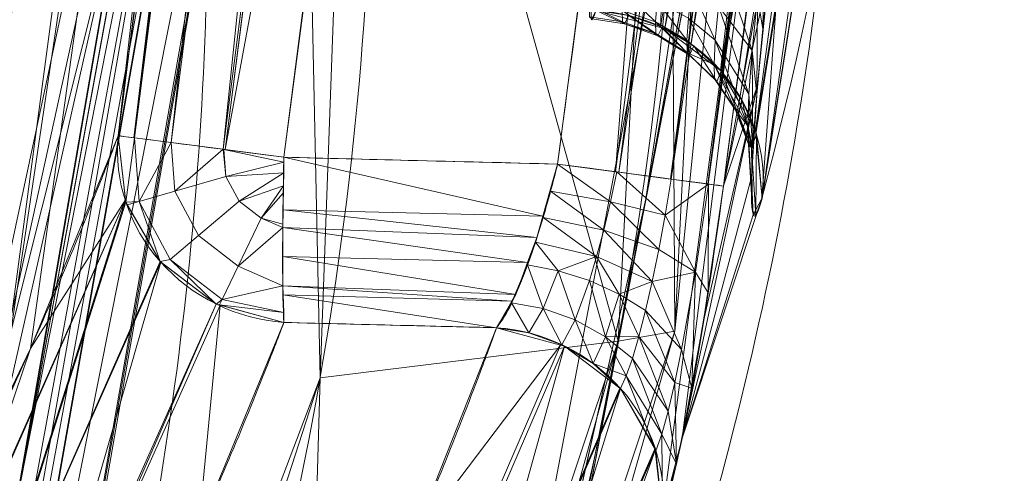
# Model space of a CAD drawing. Header units: millimetres. Extents: x -71 to 71, y -145 to 145.
# Tile 53 of 256: x 40.171 to 41.869, y -114.031 to -113.248. Entities that reach past the tile are written whole.
import ezdxf

# ---------------------------------------------------------------- set-up
doc = ezdxf.new("R2010")
doc.units = ezdxf.units.MM
doc.layers.add('1', color=7, linetype='CONTINUOUS')

msp = doc.modelspace()

# ---------------------------------------------------------------- linework, layer by layer
at = {"layer": '1', "color": 163, "linetype": 'Continuous', "lineweight": 13, "extrusion": (0.084558, 0.31816, 0.944258)}
msp.add_arc((-68.931, 93.1969, -33.8245), 0.3, 187.5269, 282.0807, dxfattribs=at)
at = {"layer": '1', "color": 163, "linetype": 'Continuous', "lineweight": 13, "extrusion": (0.120648, 0.316765, 0.9408)}
msp.add_arc((-78.3695, 85.1216, -33.952), 0.3, 14.2364, 107.6993, dxfattribs=at)
at = {"layer": '1', "color": 163, "linetype": 'Continuous', "lineweight": 13, "extrusion": (0.129235, 0.991614, -3.62106e-05)}
msp.add_arc((-54.9628, -3.0929, -107.2834), 0.3, 4.7817, 87.9828, dxfattribs=at)
at = {"layer": '1', "color": 163, "linetype": 'Continuous', "lineweight": 13, "extrusion": (0.999077, -0.024915, 0.035003)}
msp.add_arc((-112.4386, -4.6081, 43.3189), 0.3, 89.7872, 161.1485, dxfattribs=at)
at = {"layer": '1', "color": 163, "linetype": 'Continuous', "lineweight": 13, "extrusion": (-0.131126, -0.991366, -3.04056e-05)}
msp.add_arc((55.6156, -2.4696, 107.1284), 0.3, 272.0172, 356.0195, dxfattribs=at)
at = {"layer": '1', "color": 163, "linetype": 'Continuous', "lineweight": 13, "extrusion": (0.114803, 0.317177, 0.941392)}
msp.add_arc((-77.3572, 86.865, -34.1868), 0.3, 193.1309, 286.8027, dxfattribs=at)
at = {"layer": '1', "color": 163, "linetype": 'Continuous', "lineweight": 13}
for points in [[(40.8137, -109.742, -3.0603), (40.6503, -111.0481, -3.0618), (40.4923, -112.2846, -3.063), (40.3406, -113.4484, -3.064)], [(41.3847, -113.5353, -2.4936), (41.5408, -112.3573, -2.4948), (41.7029, -111.1122, -2.4962), (41.8693, -109.8021, -2.4977)], [(41.5752, -111.8792, 5.0907), (41.5973, -112.1591, 4.2498), (41.6067, -112.7198, 2.5674), (41.5089, -113.5613, 0.046), (41.2924, -114.4011, -2.4689), (41.0636, -114.9586, -4.1368), (40.9268, -115.2364, -4.9675)], [(41.4512, -113.5569, -1.2711), (41.5637, -113.1356, -0.0093), (41.6341, -112.6986, 1.3002), (41.6579, -112.2471, 2.6544)], [(39.8766, -115.7446, -4.7034), (40, -115.4854, -3.9396), (40.2121, -114.955, -2.3781), (40.4199, -114.1251, 0.0626), (40.511, -113.2635, 2.5987), (40.4919, -112.6679, 4.3478), (40.4617, -112.3652, 5.2372)], [(41.1649, -113.2325, -1.3547), (41.1629, -113.2377, -1.3703), (41.1595, -113.2465, -1.4047), (41.1566, -113.2501, -1.4652), (41.1561, -113.2397, -1.5329), (41.1584, -113.2111, -1.6026), (41.1638, -113.1628, -1.6664), (41.1725, -113.0977, -1.7162), (41.1843, -113.0232, -1.7462), (41.194, -112.973, -1.7523), (41.1992, -112.949, -1.7523)], [(41.4513, -113.5569, -1.2711), (41.417, -113.6857, -1.6569), (41.4321, -113.3891, -2.0704), (41.4856, -112.987, -2.0708)], [(41.3847, -113.5353, -2.4936), (41.3511, -113.7899, -2.4934), (41.309, -114.0215, -2.6622), (41.2794, -114.1027, -2.9054)]]:
    msp.add_open_spline(points, degree=3, dxfattribs=at)
for points, knots in [([(41.5831, -109.7656, -2.7725), (41.575, -109.8294, -2.7725), (41.5669, -109.8931, -2.7725), (41.5057, -110.3712, -2.7725), (41.4525, -110.7855, -2.7725), (41.3453, -111.614, -2.7726), (41.2915, -112.0282, -2.7726), (41.1913, -112.7941, -2.7726), (41.145, -113.1457, -2.7726), (41.0985, -113.4974, -2.7726)], [0, 0, 0, 0, 0.05123, 0.05123, 0.384225, 0.384225, 0.717218, 0.717218, 1, 1, 1, 1]), ([(40.6265, -113.4856, -2.7892), (40.6872, -113.0204, -2.7892), (40.7473, -112.5551, -2.7892), (40.86, -111.6755, -2.7893), (40.9127, -111.2611, -2.7893), (41.0102, -110.4904, -2.7893), (41.055, -110.1341, -2.7893), (41.0996, -109.7778, -2.7893)], [0, 0, 0, 0, 0.376538, 0.376538, 0.711765, 0.711765, 1, 1, 1, 1]), ([(40.642, -115.4828, -4.8374), (40.642, -115.4828, -4.8374), (40.642, -115.4828, -4.8374), (40.8353, -115.0883, -3.6669), (40.9838, -114.6915, -2.4891), (41.1888, -113.932, -0.2351), (41.2526, -113.5691, 0.8418), (41.3175, -112.842, 2.9997), (41.3184, -112.4775, 4.0815), (41.2909, -112.1134, 5.1623), (41.2909, -112.1134, 5.1623), (41.2909, -112.1134, 5.1623)], [0, 0, 0, 0, 0.000006, 0.000006, 0.354383, 0.354383, 0.676696, 0.676696, 0.999994, 0.999994, 1, 1, 1, 1]), ([(40.7457, -112.1314, 5.1684), (40.7457, -112.1314, 5.1684), (40.7457, -112.1314, 5.1684), (40.7832, -112.4951, 4.0879), (40.791, -112.8593, 3.0061), (40.7423, -113.5858, 0.8482), (40.6856, -113.9484, -0.2288), (40.4935, -114.7076, -2.4833), (40.3505, -115.1043, -3.6614), (40.1616, -115.4987, -4.8321), (40.1616, -115.4987, -4.8321), (40.1616, -115.4987, -4.8322)], [0, 0, 0, 0, 0.000006, 0.000006, 0.323351, 0.323351, 0.645643, 0.645643, 0.999994, 0.999994, 1, 1, 1, 1]), ([(40.3406, -113.4484, -3.064), (40.3299, -113.4766, -3.147), (40.319, -113.5048, -3.2301), (40.2651, -113.6415, -3.6327), (40.2192, -113.7499, -3.952), (40.1211, -113.9663, -4.5897), (40.0688, -114.0744, -4.908), (40.0132, -114.1822, -5.2259)], [0, 0, 0, 0, 0.114932, 0.114932, 0.557499, 0.557499, 1, 1, 1, 1]), ([(41.0985, -113.4974, -2.7726), (41.0126, -113.4952, -2.7756), (40.9267, -113.4931, -2.7787), (40.7694, -113.4892, -2.7842), (40.698, -113.4874, -2.7867), (40.6265, -113.4856, -2.7892)], [0, 0, 0, 0, 0.546035, 0.546035, 1, 1, 1, 1]), ([(41.0985, -113.4974, -2.7726), (41.0947, -113.5131, -2.7727), (41.0867, -113.5444, -2.7754), (41.0737, -113.59, -2.7866), (41.0603, -113.6331, -2.8049), (41.0465, -113.6727, -2.8295), (41.0327, -113.7081, -2.86), (41.0193, -113.7384, -2.8956), (41.0083, -113.7588, -2.9289), (40.9995, -113.7719, -2.9572), (40.9953, -113.7774, -2.9718), (40.9933, -113.7799, -2.9793)], [0, 0, 0, 0, 0.125, 0.25, 0.375, 0.5, 0.625, 0.75, 0.875, 0.9375, 1, 1, 1, 1]), ([(40.2978, -114.5032, -5.1675), (40.2978, -114.5031, -5.1675), (40.2978, -114.5031, -5.1675), (40.3537, -114.3955, -4.8476), (40.4062, -114.2876, -4.5273), (40.5048, -114.0716, -3.8857), (40.5508, -113.9634, -3.5644), (40.6049, -113.827, -3.1592), (40.6158, -113.7989, -3.0757), (40.6265, -113.7707, -2.9921)], [0, 0, 0, 0, 0.000026, 0.000026, 0.442542, 0.442542, 0.885085, 0.885085, 1, 1, 1, 1]), ([(40.6265, -113.7707, -2.9921), (40.698, -113.7725, -2.9896), (40.7694, -113.7743, -2.9871), (40.8916, -113.7773, -2.9828), (40.9425, -113.7786, -2.981), (40.9933, -113.7799, -2.9793)], [0, 0, 0, 0, 0.584154, 0.584154, 1, 1, 1, 1]), ([(40.9933, -113.7799, -2.9793), (40.9829, -113.8087, -3.065), (40.9722, -113.8376, -3.1506), (40.9204, -113.9749, -3.5582), (40.8762, -114.0833, -3.8798), (40.7815, -114.2997, -4.5222), (40.7309, -114.4078, -4.8429), (40.6769, -114.5157, -5.1632), (40.6769, -114.5157, -5.1632), (40.6769, -114.5157, -5.1632)], [0, 0, 0, 0, 0.117381, 0.117381, 0.558689, 0.558689, 0.999974, 0.999974, 1, 1, 1, 1])]:
    msp.add_open_spline(points, degree=3, knots=knots, dxfattribs=at)
for points in [[(40.0132, -114.1822, -5.2259), (39.3392, -108.7523, -11.1659), (40.6435, -109.0303, -5.1686)], [(40.6435, -109.0303, -5.1686), (40.74, -109.3768, -4.1421), (40.0132, -114.1822, -5.2259)], [(40.1326, -113.9336, -4.4932), (40.0132, -114.1822, -5.2259), (40.74, -109.3768, -4.1421)], [(40.74, -109.3768, -4.1421), (40.7808, -109.5791, -3.543), (40.1326, -113.9336, -4.4932)], [(40.1891, -113.8159, -4.1466), (40.1326, -113.9336, -4.4932), (40.7808, -109.5791, -3.543)], [(40.3406, -113.4484, -3.064), (40.1891, -113.8159, -4.1466), (40.7808, -109.5791, -3.543)], [(40.7808, -109.5791, -3.543), (40.8137, -109.742, -3.0603), (40.3406, -113.4484, -3.064)], [(40.3677, -113.4519, -2.963), (40.3406, -113.4484, -3.064), (40.8137, -109.742, -3.0603)], [(40.8137, -109.742, -3.0603), (40.8418, -109.7456, -2.9604), (40.3677, -113.4519, -2.963)], [(40.3687, -113.452, -2.9594), (40.3677, -113.4519, -2.963), (40.8418, -109.7456, -2.9604)], [(40.8418, -109.7456, -2.9604), (40.8428, -109.7457, -2.957), (40.3687, -113.452, -2.9594)], [(40.4318, -113.4602, -2.8718), (40.3687, -113.452, -2.9594), (40.8428, -109.7457, -2.957)], [(40.8428, -109.7457, -2.957), (40.9061, -109.7536, -2.8706), (40.4318, -113.4602, -2.8718)], [(40.5217, -113.4719, -2.8125), (40.4318, -113.4602, -2.8718), (40.9061, -109.7536, -2.8706)], [(40.5217, -113.4719, -2.8125), (40.9061, -109.7536, -2.8706), (40.9955, -109.7648, -2.8123)], [(40.9955, -109.7648, -2.8123), (40.5252, -113.4724, -2.8117), (40.5217, -113.4719, -2.8125)], [(40.9955, -109.7648, -2.8123), (40.9989, -109.7652, -2.8115), (40.5252, -113.4724, -2.8117)], [(40.8654, -111.632, -2.7893), (40.5252, -113.4724, -2.8117), (40.9989, -109.7652, -2.8115)], [(41.2043, -113.5114, -2.7489), (41.1987, -113.5106, -2.7502), (41.6826, -109.7783, -2.7504), (41.6881, -109.779, -2.7492)], [(41.6826, -109.7783, -2.7504), (41.1987, -113.5106, -2.7502), (41.3429, -111.6318, -2.7726)], [(41.2043, -113.5114, -2.7489), (41.6881, -109.779, -2.7492), (41.7768, -109.7903, -2.6906)], [(41.7768, -109.7903, -2.6906), (41.2936, -113.5232, -2.6893), (41.2043, -113.5114, -2.7489)], [(41.2947, -113.5233, -2.6886), (41.2936, -113.5232, -2.6893), (41.7768, -109.7903, -2.6906), (41.778, -109.7905, -2.6899)], [(41.2947, -113.5233, -2.6886), (41.778, -109.7905, -2.6899), (41.8411, -109.7985, -2.6022)], [(41.8411, -109.7985, -2.6022), (41.3576, -113.5317, -2.5995), (41.2947, -113.5233, -2.6886)], [(41.3576, -113.5317, -2.5995), (41.8411, -109.7985, -2.6022), (41.8419, -109.7986, -2.5993)], [(41.8419, -109.7986, -2.5993), (41.3584, -113.5318, -2.5965), (41.3576, -113.5317, -2.5995)], [(41.3584, -113.5318, -2.5965), (41.8419, -109.7986, -2.5993), (41.8692, -109.8021, -2.4976)], [(41.8692, -109.8021, -2.4976), (41.3847, -113.5353, -2.4936), (41.3584, -113.5318, -2.5965)], [(41.4856, -112.987, -2.0708), (41.3847, -113.5352, -2.4936), (41.8693, -109.8021, -2.4977)], [(39.7376, -109.9349, 12.0645), (38.0886, -118.086, 9.8978), (40.4905, -111.9295, 5.7192)], [(40.8654, -111.632, -2.7893), (40.6265, -113.4856, -2.7892), (40.5252, -113.4724, -2.8117)], [(41.3429, -111.6318, -2.7726), (41.0985, -113.4974, -2.7726), (40.6265, -113.4856, -2.7892), (40.8654, -111.632, -2.7893)], [(41.1987, -113.5106, -2.7502), (41.0985, -113.4974, -2.7726), (41.3429, -111.6318, -2.7726)], [(41.2793, -114.1027, -2.9054), (41.5752, -111.8792, 5.0907), (40.9268, -115.2364, -4.9675)], [(41.2511, -113.5574, 0.0629), (41.5752, -111.8793, 5.0907), (41.5411, -111.9671, 5.1194)], [(41.2793, -114.1027, -2.9054), (41.3135, -113.9706, -2.6846), (41.5752, -111.8792, 5.0907)], [(41.5752, -111.8792, 5.0907), (41.3135, -113.9706, -2.6846), (41.4512, -113.5569, -1.2711)], [(41.4512, -113.5569, -1.2711), (41.6579, -112.2471, 2.6544), (41.5752, -111.8792, 5.0907)], [(38.0886, -118.086, 9.8978), (40.4632, -112.2021, 5.5165), (40.4905, -111.9295, 5.7192)], [(41.2838, -113.2636, -1.3549), (41.2764, -113.2616, -1.3549), (41.4864, -111.9452, 2.5557)], [(41.3033, -112.5755, 0.5952), (41.4864, -111.9452, 2.5557), (41.2764, -113.2616, -1.3549)], [(41.4864, -111.9452, 2.5557), (41.4943, -111.9471, 2.5562), (41.2838, -113.2636, -1.3549)], [(41.4943, -111.9471, 2.5562), (41.5391, -111.9809, 2.5668), (41.2838, -113.2636, -1.3549)], [(41.2511, -113.5574, 0.0629), (41.5411, -111.9671, 5.1194), (41.5403, -111.9692, 5.1201)], [(41.2511, -113.5574, 0.0629), (41.5403, -111.9692, 5.1201), (41.476, -112.0433, 5.1434)], [(41.5391, -111.9809, 2.5668), (41.328, -113.297, -1.3476), (41.2838, -113.2636, -1.3549)], [(41.3797, -113.3361, -1.3391), (41.328, -113.297, -1.3476), (41.5391, -111.9809, 2.5668)], [(41.5391, -111.9809, 2.5668), (41.5918, -112.0207, 2.5793), (41.3797, -113.3361, -1.3391)], [(41.381, -113.337, -1.3389), (41.3797, -113.3361, -1.3391), (41.5918, -112.0207, 2.5793)], [(41.5918, -112.0207, 2.5793), (41.593, -112.0217, 2.5796), (41.381, -113.337, -1.3389)], [(41.593, -112.0217, 2.5796), (41.6232, -112.077, 2.5977), (41.381, -113.337, -1.3389)], [(41.4749, -112.044, 5.1436), (40.8349, -115.4148, -4.8922), (41.2511, -113.5574, 0.0629)], [(41.3007, -113.7856, 0.1368), (40.8349, -115.4148, -4.8922), (41.4749, -112.044, 5.1436)], [(41.2511, -113.5574, 0.0629), (41.476, -112.0433, 5.1434), (41.4749, -112.044, 5.1436)], [(41.4749, -112.044, 5.1436), (41.3849, -112.0942, 5.1582), (41.3007, -113.7856, 0.1368)], [(41.6232, -112.077, 2.5977), (41.4117, -113.3908, -1.3235), (41.381, -113.337, -1.3389)], [(41.4401, -113.4406, -1.3093), (41.4117, -113.3908, -1.3235), (41.6232, -112.077, 2.5977)], [(41.6232, -112.077, 2.5977), (41.651, -112.1279, 2.6143), (41.4401, -113.4406, -1.3093)], [(41.3007, -113.7856, 0.1368), (41.3849, -112.0942, 5.1582), (41.2909, -112.1134, 5.1623)], [(41.203, -113.8029, 0.1482), (41.2909, -112.1134, 5.1623), (40.7504, -112.1787, 5.028)], [(41.2909, -112.1134, 5.1623), (41.203, -113.8029, 0.1482), (41.3007, -113.7856, 0.1368)], [(41.651, -112.1279, 2.6143), (41.6513, -112.1327, 2.6159), (41.4401, -113.4406, -1.3093)], [(41.6513, -112.1327, 2.6159), (41.4406, -113.445, -1.3078), (41.4401, -113.4406, -1.3093)], [(41.4513, -113.5569, -1.2711), (41.4406, -113.445, -1.3078), (41.6513, -112.1327, 2.6159)], [(41.6513, -112.1327, 2.6159), (41.658, -112.2471, 2.6544), (41.4513, -113.5569, -1.2711)], [(40.6473, -112.1517, 5.1718), (39.9688, -115.5667, -4.7782), (40.0572, -115.5156, -4.8096)], [(40.6473, -112.1517, 5.1718), (40.5622, -112.201, 5.1854), (39.9688, -115.5667, -4.7782)], [(40.0572, -115.5156, -4.8096), (40.6519, -112.1507, 5.1716), (40.6473, -112.1517, 5.1718)], [(40.0572, -115.5156, -4.8096), (40.0626, -115.5147, -4.8108), (40.6519, -112.1507, 5.1716)], [(40.6519, -112.1507, 5.1716), (40.0626, -115.5147, -4.8108), (40.689, -113.8665, 0.0145)], [(40.689, -113.8665, 0.0145), (40.7504, -112.1787, 5.028), (40.6519, -112.1507, 5.1716)], [(40.7504, -112.1787, 5.028), (40.689, -113.8665, 0.0145), (41.203, -113.8029, 0.1482)], [(40.4632, -112.2021, 5.5165), (38.0886, -118.086, 9.8978), (39.2062, -118.0861, 7.2214)], [(39.2062, -118.0861, 7.2214), (40.4617, -112.3652, 5.2372), (40.4632, -112.2021, 5.5165)], [(40.5611, -112.2016, 5.1856), (39.9355, -115.6082, -4.7588), (39.9677, -115.5673, -4.7778)], [(40.5611, -112.2016, 5.1856), (40.5284, -112.2392, 5.1971), (39.9355, -115.6082, -4.7588)], [(39.9677, -115.5673, -4.7778), (40.5622, -112.201, 5.1854), (40.5611, -112.2016, 5.1856)], [(39.9677, -115.5673, -4.7778), (39.9688, -115.5667, -4.7782), (40.5622, -112.201, 5.1854)], [(39.9048, -115.6471, -4.7408), (40.5284, -112.2392, 5.1971), (40.1721, -114.0467, 0.2614)], [(39.9048, -115.6471, -4.7408), (39.9355, -115.6082, -4.7588), (40.5284, -112.2392, 5.1971)], [(40.5284, -112.2392, 5.1971), (40.4968, -112.2755, 5.2083), (40.1721, -114.0467, 0.2614)], [(40.4968, -112.2755, 5.2083), (40.496, -112.2776, 5.2089), (40.1721, -114.0467, 0.2614)], [(40.1721, -114.0467, 0.2614), (40.496, -112.2776, 5.2089), (40.4617, -112.3652, 5.2372)], [(40.3504, -113.0079, 3.3465), (40.4617, -112.3652, 5.2372), (39.2062, -118.0861, 7.2214)], [(40.4617, -112.3652, 5.2372), (40.169, -114.0557, 0.2645), (40.1721, -114.0467, 0.2614)], [(41.2764, -113.2616, -1.3549), (41.1649, -113.2325, -1.3547), (41.3033, -112.5755, 0.5952)], [(41.4856, -112.987, -2.0708), (41.4642, -113.1589, -2.0445), (41.3847, -113.5352, -2.4936)], [(39.2062, -118.0861, 7.2214), (39.0781, -118.086, 2.58), (40.3504, -113.0079, 3.3465)], [(39.8766, -115.7446, -4.7034), (40.3504, -113.0079, 3.3465), (39.0781, -118.086, 2.58)], [(41.4557, -113.1029, -1.9415), (41.4435, -113.2094, -1.8986), (41.4528, -113.2638, -1.9999)], [(41.4528, -113.2638, -1.9999), (41.4673, -113.1322, -2.0522), (41.4557, -113.1029, -1.9415)], [(41.3843, -113.1529, -1.8025), (41.3761, -113.2249, -1.7504), (41.4345, -113.3016, -1.8328)], [(41.4345, -113.3016, -1.8328), (41.4435, -113.2094, -1.8986), (41.3843, -113.1529, -1.8025)], [(41.3847, -113.5352, -2.4936), (41.4642, -113.1589, -2.0445), (41.4436, -113.3614, -1.9336)], [(41.213, -113.1984, -1.6291), (41.2102, -113.2322, -1.5679), (41.2676, -113.2519, -1.5759)], [(41.2676, -113.2519, -1.5759), (41.2702, -113.2167, -1.6401), (41.213, -113.1984, -1.6291)], [(41.3296, -113.1931, -1.7183), (41.3242, -113.2453, -1.6585), (41.3707, -113.2833, -1.6838)], [(41.3707, -113.2833, -1.6838), (41.3761, -113.2249, -1.7504), (41.3296, -113.1931, -1.7183)], [(41.2105, -113.2518, -1.5004), (41.2102, -113.2322, -1.5679), (41.1535, -113.2238, -1.5645)], [(41.1535, -113.2238, -1.5645), (41.1538, -113.2434, -1.4976), (41.2105, -113.2518, -1.5004)], [(41.2702, -113.2167, -1.6401), (41.2676, -113.2519, -1.5759), (41.3218, -113.2834, -1.5887)], [(41.3218, -113.2834, -1.5887), (41.3242, -113.2453, -1.6585), (41.2702, -113.2167, -1.6401)], [(41.4435, -113.2094, -1.8986), (41.4345, -113.3016, -1.8328), (41.4422, -113.378, -1.9193)], [(41.4422, -113.378, -1.9193), (41.4528, -113.2638, -1.9999), (41.4435, -113.2094, -1.8986)], [(41.2142, -113.2553, -1.4292), (41.1575, -113.247, -1.4268), (41.1649, -113.2325, -1.3547)], [(41.1649, -113.2325, -1.3547), (41.2213, -113.2411, -1.3569), (41.2142, -113.2553, -1.4292)], [(41.2681, -113.2722, -1.5052), (41.2676, -113.2519, -1.5759), (41.2102, -113.2322, -1.5679)], [(41.2102, -113.2322, -1.5679), (41.2105, -113.2518, -1.5004), (41.2681, -113.2722, -1.5052)], [(41.2718, -113.2758, -1.4307), (41.2142, -113.2553, -1.4292), (41.2213, -113.2411, -1.3569)], [(41.2213, -113.2411, -1.3569), (41.2788, -113.2612, -1.3553), (41.2718, -113.2758, -1.4307)], [(41.3761, -113.2249, -1.7504), (41.3707, -113.2833, -1.6838), (41.4288, -113.3766, -1.7483)], [(41.4288, -113.3766, -1.7483), (41.4345, -113.3016, -1.8328), (41.3761, -113.2249, -1.7504)], [(41.2105, -113.2518, -1.5004), (41.1538, -113.2434, -1.4976), (41.1575, -113.247, -1.4268), (41.2142, -113.2553, -1.4292)], [(41.2681, -113.2722, -1.5052), (41.2105, -113.2518, -1.5004), (41.2142, -113.2553, -1.4292)], [(41.2142, -113.2553, -1.4292), (41.2718, -113.2758, -1.4307), (41.2681, -113.2722, -1.5052)], [(41.3224, -113.3054, -1.5119), (41.3218, -113.2834, -1.5887), (41.2676, -113.2519, -1.5759)], [(41.2676, -113.2519, -1.5759), (41.2681, -113.2722, -1.5052), (41.3224, -113.3054, -1.5119)], [(41.3242, -113.2453, -1.6585), (41.3218, -113.2834, -1.5887), (41.3685, -113.3258, -1.606)], [(41.3685, -113.3258, -1.606), (41.3707, -113.2833, -1.6838), (41.3242, -113.2453, -1.6585)], [(41.3224, -113.3054, -1.5119), (41.2681, -113.2722, -1.5052), (41.2718, -113.2758, -1.4307)], [(41.3263, -113.3093, -1.4311), (41.2718, -113.2758, -1.4307), (41.2788, -113.2612, -1.3553)], [(41.2788, -113.2612, -1.3553), (41.3334, -113.2936, -1.3493), (41.3263, -113.3093, -1.4311)], [(41.2718, -113.2758, -1.4307), (41.3263, -113.3093, -1.4311), (41.3224, -113.3054, -1.5119)], [(41.3685, -113.3258, -1.606), (41.3218, -113.2834, -1.5887), (41.3224, -113.3054, -1.5119)], [(41.3707, -113.2833, -1.6838), (41.3685, -113.3258, -1.606), (41.4266, -113.4314, -1.6493)], [(41.4266, -113.4314, -1.6493), (41.4288, -113.3766, -1.7483), (41.3707, -113.2833, -1.6838)], [(41.3694, -113.3503, -1.5203), (41.3224, -113.3054, -1.5119), (41.3263, -113.3093, -1.4311)], [(41.3224, -113.3054, -1.5119), (41.3694, -113.3503, -1.5203), (41.3685, -113.3258, -1.606)], [(41.3735, -113.3547, -1.4302), (41.3263, -113.3093, -1.4311), (41.3334, -113.2936, -1.3493)], [(41.3334, -113.2936, -1.3493), (41.381, -113.337, -1.3389), (41.3735, -113.3547, -1.4302)], [(41.4345, -113.3016, -1.8328), (41.4288, -113.3766, -1.7483), (41.4355, -113.471, -1.8155)], [(41.4355, -113.471, -1.8155), (41.4422, -113.378, -1.9193), (41.4345, -113.3016, -1.8328)], [(41.3263, -113.3093, -1.4311), (41.3735, -113.3547, -1.4302), (41.3694, -113.3503, -1.5203)], [(41.3685, -113.3258, -1.606), (41.3694, -113.3503, -1.5203), (41.4053, -113.4042, -1.5299)], [(41.4053, -113.4042, -1.5299), (41.4266, -113.4314, -1.6493), (41.3685, -113.3258, -1.606)], [(41.4098, -113.4092, -1.428), (41.3735, -113.3547, -1.4302), (41.381, -113.337, -1.3389)], [(41.381, -113.337, -1.3389), (41.4178, -113.389, -1.3247), (41.4098, -113.4092, -1.428)], [(41.4053, -113.4042, -1.5299), (41.3694, -113.3503, -1.5203), (41.3735, -113.3547, -1.4302)], [(41.3735, -113.3547, -1.4302), (41.4098, -113.4092, -1.428), (41.4053, -113.4042, -1.5299)], [(41.3135, -113.9706, -2.6846), (41.4436, -113.3614, -1.9336), (41.4333, -113.5201, -1.7347)], [(41.4436, -113.3614, -1.9336), (41.3135, -113.9706, -2.6846), (41.3505, -113.7687, -2.5424)], [(41.4436, -113.3614, -1.9336), (41.3505, -113.7687, -2.5424), (41.3847, -113.5352, -2.4936)], [(41.4355, -113.471, -1.8155), (41.4288, -113.3766, -1.7483), (41.4266, -113.4314, -1.6493)], [(41.4329, -113.4687, -1.4247), (41.4098, -113.4092, -1.428), (41.4178, -113.389, -1.3247)], [(41.4178, -113.389, -1.3247), (41.4417, -113.4457, -1.3077), (41.4329, -113.4687, -1.4247)], [(41.4279, -113.463, -1.54), (41.4053, -113.4042, -1.5299), (41.4098, -113.4092, -1.428)], [(41.4053, -113.4042, -1.5299), (41.4279, -113.463, -1.54), (41.4266, -113.4314, -1.6493)], [(41.4098, -113.4092, -1.428), (41.4329, -113.4687, -1.4247), (41.4279, -113.463, -1.54)], [(41.4266, -113.4314, -1.6493), (41.433, -113.5392, -1.6936), (41.4355, -113.471, -1.8155)], [(41.4266, -113.4314, -1.6493), (41.4279, -113.463, -1.54), (41.4347, -113.5787, -1.5587), (41.433, -113.5392, -1.6936)], [(40.1891, -113.8159, -4.1466), (40.3406, -113.4484, -3.064), (40.3531, -113.5591, -3.0283)], [(40.3536, -113.5633, -3.0269), (40.3406, -113.4484, -3.064), (40.3684, -113.452, -2.9607)], [(40.3684, -113.452, -2.9607), (40.3765, -113.5621, -2.9606), (40.3536, -113.5633, -3.0269)], [(40.3765, -113.5621, -2.9606), (40.3684, -113.452, -2.9607), (40.3687, -113.452, -2.9594)], [(40.3765, -113.5621, -2.9606), (40.3687, -113.452, -2.9594), (40.4318, -113.4602, -2.8718)], [(40.4318, -113.4602, -2.8718), (40.4382, -113.5443, -2.8718), (40.3765, -113.5621, -2.9606)], [(40.4382, -113.5443, -2.8718), (40.4318, -113.4602, -2.8718), (40.5217, -113.4719, -2.8125)], [(41.4408, -113.5859, -1.4162), (41.4329, -113.4687, -1.4247), (41.4417, -113.4457, -1.3077)], [(41.4417, -113.4457, -1.3077), (41.4513, -113.5569, -1.2711), (41.4408, -113.5859, -1.4162)], [(40.5217, -113.4719, -2.8125), (40.5264, -113.5189, -2.8119), (40.4382, -113.5443, -2.8718)], [(40.5217, -113.4719, -2.8125), (40.5229, -113.4721, -2.8122), (40.5264, -113.5189, -2.8119)], [(40.5229, -113.4721, -2.8122), (40.6265, -113.4856, -2.7892), (40.6264, -113.4941, -2.79)], [(40.6264, -113.4941, -2.79), (40.5264, -113.5189, -2.8119), (40.5229, -113.4721, -2.8122)], [(41.4347, -113.5787, -1.5587), (41.4279, -113.463, -1.54), (41.4329, -113.4687, -1.4247)], [(41.4329, -113.4687, -1.4247), (41.4408, -113.5859, -1.4162), (41.4347, -113.5787, -1.5587)], [(40.5264, -113.5189, -2.8119), (40.6264, -113.4941, -2.79), (40.626, -113.5124, -2.7919)], [(41.0732, -113.5875, -2.7934), (40.6249, -113.5766, -2.808), (40.6265, -113.4856, -2.7892)], [(40.6265, -113.4856, -2.7892), (41.0985, -113.4974, -2.7726), (41.0732, -113.5875, -2.7934)], [(40.626, -113.5124, -2.7919), (40.5491, -113.5613, -2.8119), (40.5264, -113.5189, -2.8119)], [(40.5491, -113.5613, -2.8119), (40.626, -113.5124, -2.7919), (40.6255, -113.535, -2.7941)], [(41.1898, -113.5625, -2.7562), (41.0866, -113.5443, -2.7767), (41.0985, -113.4974, -2.7726)], [(41.0985, -113.4974, -2.7726), (41.2008, -113.5109, -2.7504), (41.1898, -113.5625, -2.7562)], [(41.2841, -113.5858, -2.6955), (41.1898, -113.5625, -2.7562), (41.2008, -113.5109, -2.7504)], [(41.2008, -113.5109, -2.7504), (41.2947, -113.5233, -2.6886), (41.2841, -113.5858, -2.6955)], [(40.479, -113.6206, -2.8718), (40.4382, -113.5443, -2.8718), (40.5264, -113.5189, -2.8119), (40.5491, -113.5613, -2.8119)], [(41.2841, -113.5858, -2.6955), (41.2947, -113.5233, -2.6886), (41.3592, -113.5319, -2.596)], [(41.3135, -113.9706, -2.6846), (41.4333, -113.5201, -1.7347), (41.4362, -113.5849, -1.5117)], [(40.4299, -113.662, -2.9606), (40.3765, -113.5621, -2.9606), (40.4382, -113.5443, -2.8718), (40.479, -113.6206, -2.8718)], [(40.6255, -113.535, -2.7941), (40.5872, -113.5907, -2.8119), (40.5491, -113.5613, -2.8119)], [(40.5872, -113.5907, -2.8119), (40.6255, -113.535, -2.7941), (40.6252, -113.5475, -2.7954)], [(41.1781, -113.6114, -2.7701), (41.0738, -113.5894, -2.7881), (41.0866, -113.5443, -2.7767)], [(41.0866, -113.5443, -2.7767), (41.1898, -113.5625, -2.7562), (41.1781, -113.6114, -2.7701)], [(41.3592, -113.5319, -2.596), (41.3363, -113.684, -2.6231), (41.2841, -113.5858, -2.6955)], [(41.3582, -113.7199, -2.5237), (41.3363, -113.684, -2.6231), (41.3592, -113.5319, -2.596)], [(41.3592, -113.5319, -2.596), (41.3847, -113.5353, -2.4936), (41.3582, -113.7199, -2.5237)], [(40.1891, -113.8159, -4.1466), (40.3531, -113.5591, -3.0283), (40.0274, -114.2918, -5.1914)], [(40.0279, -114.2959, -5.1902), (40.0274, -114.2918, -5.1914), (40.3531, -113.5591, -3.0283)], [(40.3531, -113.5591, -3.0283), (40.0876, -114.3974, -5.1664), (40.0279, -114.2959, -5.1902)], [(40.0876, -114.3974, -5.1664), (40.3531, -113.5591, -3.0283), (40.3536, -113.5633, -3.0269)], [(40.3536, -113.5633, -3.0269), (40.0888, -114.3983, -5.1663), (40.0876, -114.3974, -5.1664)], [(40.3536, -113.5633, -3.0269), (40.4131, -113.6658, -3.0001), (40.0888, -114.3983, -5.1663)], [(40.3765, -113.5621, -2.9606), (40.3561, -113.5677, -3.0258), (40.3536, -113.5633, -3.0269)], [(40.4131, -113.6658, -3.0001), (40.3561, -113.5677, -3.0258), (40.3765, -113.5621, -2.9606)], [(40.3765, -113.5621, -2.9606), (40.4299, -113.662, -2.9606), (40.4131, -113.6658, -3.0001)], [(40.5474, -113.6735, -2.8718), (40.479, -113.6206, -2.8718), (40.5491, -113.5613, -2.8119), (40.5872, -113.5907, -2.8119)], [(40.6252, -113.5475, -2.7954), (40.6245, -113.6012, -2.8124), (40.5872, -113.5907, -2.8119)], [(40.8349, -115.4148, -4.8922), (40.8361, -115.4141, -4.8926), (41.2511, -113.5574, 0.0629)], [(40.8361, -115.4141, -4.8926), (40.8989, -115.3341, -4.93), (41.2511, -113.5574, 0.0629)], [(40.8989, -115.3341, -4.93), (40.8997, -115.3315, -4.931), (41.2511, -113.5574, 0.0629)], [(41.2511, -113.5574, 0.0629), (40.8997, -115.3315, -4.931), (40.9269, -115.2364, -4.9675)], [(41.2731, -113.645, -2.7123), (41.1781, -113.6114, -2.7701), (41.1898, -113.5625, -2.7562)], [(41.1898, -113.5625, -2.7562), (41.2841, -113.5858, -2.6955), (41.2731, -113.645, -2.7123)], [(41.3135, -113.9706, -2.6846), (41.4362, -113.5849, -1.5117), (41.4512, -113.5569, -1.2711)], [(41.0629, -113.6242, -2.8018), (40.6244, -113.6067, -2.8142), (40.6249, -113.5766, -2.808)], [(40.6249, -113.5766, -2.808), (41.0732, -113.5875, -2.7934), (41.0629, -113.6242, -2.8018)], [(40.5474, -113.6735, -2.8718), (40.5872, -113.5907, -2.8119), (40.6244, -113.6067, -2.8142)], [(40.5872, -113.5907, -2.8119), (40.6245, -113.6012, -2.8124), (40.6244, -113.6067, -2.8142)], [(41.1659, -113.657, -2.7914), (41.0605, -113.6319, -2.8062), (41.0738, -113.5894, -2.7881)], [(41.0738, -113.5894, -2.7881), (41.1781, -113.6114, -2.7701), (41.1659, -113.657, -2.7914)], [(41.3363, -113.684, -2.6231), (41.2731, -113.645, -2.7123), (41.2841, -113.5858, -2.6955)], [(40.6244, -113.6067, -2.8142), (40.6244, -113.7074, -2.8859), (40.5474, -113.6735, -2.8718)], [(40.6244, -113.6067, -2.8142), (41.0629, -113.6242, -2.8018), (41.0467, -113.6675, -2.8351)], [(41.0467, -113.6675, -2.8351), (40.6244, -113.6571, -2.85), (40.6244, -113.6067, -2.8142)], [(41.2617, -113.7002, -2.738), (41.1659, -113.657, -2.7914), (41.1781, -113.6114, -2.7701)], [(41.1781, -113.6114, -2.7701), (41.2731, -113.645, -2.7123), (41.2617, -113.7002, -2.738)], [(40.5196, -113.7314, -2.9606), (40.4299, -113.662, -2.9606), (40.479, -113.6206, -2.8718), (40.5474, -113.6735, -2.8718)], [(41.0998, -113.6816, -2.8293), (41.0467, -113.6711, -2.8306), (41.0605, -113.6319, -2.8062)], [(41.0998, -113.6816, -2.8293), (41.0605, -113.6319, -2.8062), (41.1659, -113.657, -2.7914)], [(41.2617, -113.7002, -2.738), (41.2731, -113.645, -2.7123), (41.3363, -113.684, -2.6231)], [(40.4131, -113.6658, -3.0001), (40.4143, -113.6667, -2.9999), (40.0888, -114.3983, -5.1663)], [(40.5094, -113.7389, -2.9878), (40.4131, -113.6658, -3.0001), (40.4299, -113.662, -2.9606)], [(40.4299, -113.662, -2.9606), (40.5196, -113.7314, -2.9606), (40.5094, -113.7389, -2.9878)], [(40.6244, -113.6571, -2.85), (41.0467, -113.6675, -2.8351), (41.0263, -113.7223, -2.8772)], [(41.0263, -113.7223, -2.8772), (40.6244, -113.7074, -2.8859), (40.6244, -113.6571, -2.85)], [(41.1659, -113.657, -2.7914), (41.1535, -113.6985, -2.8194), (41.0998, -113.6816, -2.8293)], [(41.2048, -113.7217, -2.8001), (41.1535, -113.6985, -2.8194), (41.1659, -113.657, -2.7914)], [(41.1659, -113.657, -2.7914), (41.2617, -113.7002, -2.738), (41.2048, -113.7217, -2.8001)], [(40.1826, -114.4704, -5.1584), (40.0888, -114.3983, -5.1663), (40.4143, -113.6667, -2.9999)], [(40.1826, -114.4704, -5.1584), (40.4143, -113.6667, -2.9999), (40.5094, -113.7389, -2.9878)], [(40.5196, -113.7314, -2.9606), (40.5474, -113.6735, -2.8718), (40.6244, -113.7074, -2.8859)], [(41.0737, -113.7469, -2.8974), (41.0192, -113.7366, -2.8958), (41.0467, -113.6711, -2.8306)], [(41.0467, -113.6711, -2.8306), (41.0998, -113.6816, -2.8293), (41.0737, -113.7469, -2.8974)], [(41.1289, -113.7664, -2.8924), (41.0737, -113.7469, -2.8974), (41.0998, -113.6816, -2.8293)], [(41.0998, -113.6816, -2.8293), (41.1535, -113.6985, -2.8194), (41.1289, -113.7664, -2.8924)], [(41.1815, -113.7954, -2.8799), (41.1289, -113.7664, -2.8924), (41.1535, -113.6985, -2.8194)], [(41.1535, -113.6985, -2.8194), (41.2048, -113.7217, -2.8001), (41.1815, -113.7954, -2.8799)], [(41.3363, -113.684, -2.6231), (41.3124, -113.8176, -2.6949), (41.2617, -113.7002, -2.738)], [(41.3305, -113.884, -2.6082), (41.3124, -113.8176, -2.6949), (41.3363, -113.684, -2.6231)], [(41.3363, -113.684, -2.6231), (41.3582, -113.7199, -2.5237), (41.3305, -113.884, -2.6082)], [(40.6244, -113.7074, -2.8859), (40.626, -113.7535, -2.9632), (40.5196, -113.7314, -2.9606)], [(40.6244, -113.7074, -2.8859), (41.0263, -113.7223, -2.8772), (41.0197, -113.7339, -2.8978)], [(41.0197, -113.7339, -2.8978), (40.6249, -113.7232, -2.9123), (40.6244, -113.7074, -2.8859)], [(41.2617, -113.7002, -2.738), (41.2502, -113.7504, -2.7718), (41.2048, -113.7217, -2.8001)], [(41.3124, -113.8176, -2.6949), (41.2502, -113.7504, -2.7718), (41.2617, -113.7002, -2.738)], [(40.5196, -113.7314, -2.9606), (40.515, -113.7404, -2.988), (40.5094, -113.7389, -2.9878)], [(40.515, -113.7404, -2.988), (40.5196, -113.7314, -2.9606), (40.626, -113.7535, -2.9632)], [(40.6249, -113.7232, -2.9123), (41.0197, -113.7339, -2.8978), (40.9933, -113.7799, -2.9793)], [(40.9933, -113.7799, -2.9793), (40.6265, -113.7707, -2.9921), (40.6249, -113.7232, -2.9123)], [(41.1815, -113.7954, -2.8799), (41.2048, -113.7217, -2.8001), (41.2388, -113.7949, -2.8128)], [(41.2048, -113.7217, -2.8001), (41.2502, -113.7504, -2.7718), (41.2388, -113.7949, -2.8128)], [(40.5094, -113.7389, -2.9878), (40.1895, -114.4723, -5.159), (40.1826, -114.4704, -5.1584)], [(40.5094, -113.7389, -2.9878), (40.5165, -113.7409, -2.9881), (40.1895, -114.4723, -5.159)], [(40.1895, -114.4723, -5.159), (40.5165, -113.7409, -2.9881), (40.4788, -114.1279, -4.0529)], [(40.5165, -113.7409, -2.9881), (40.6265, -113.7707, -2.9921), (40.4788, -114.1279, -4.0529)], [(40.626, -113.7535, -2.9632), (40.6265, -113.7707, -2.9921), (40.515, -113.7404, -2.988)], [(41.0492, -113.7889, -2.983), (40.9933, -113.7799, -2.9793), (41.0192, -113.7366, -2.8958)], [(41.0192, -113.7366, -2.8958), (41.0737, -113.7469, -2.8974), (41.0492, -113.7889, -2.983)], [(41.106, -113.8093, -2.9831), (41.0492, -113.7889, -2.983), (41.0737, -113.7469, -2.8974)], [(41.0737, -113.7469, -2.8974), (41.1289, -113.7664, -2.8924), (41.106, -113.8093, -2.9831)], [(41.3006, -113.8746, -2.7452), (41.2388, -113.7949, -2.8128), (41.2502, -113.7504, -2.7718)], [(41.2502, -113.7504, -2.7718), (41.3124, -113.8176, -2.6949), (41.3006, -113.8746, -2.7452)], [(41.1601, -113.8416, -2.9788), (41.106, -113.8093, -2.9831), (41.1289, -113.7664, -2.8924)], [(41.1289, -113.7664, -2.8924), (41.1815, -113.7954, -2.8799), (41.1601, -113.8416, -2.9788)], [(40.4788, -114.1279, -4.0529), (40.6265, -113.7707, -2.9921), (40.9933, -113.7799, -2.9793), (40.8476, -114.1483, -4.0729)], [(40.8476, -114.1483, -4.0729), (40.9933, -113.7799, -2.9793), (41.1037, -113.8097, -2.9827)], [(41.3007, -113.7856, 0.1368), (40.741, -115.4668, -4.8592), (40.8349, -115.4148, -4.8922)], [(40.741, -115.4668, -4.8592), (41.3007, -113.7856, 0.1368), (41.203, -113.8029, 0.1482)], [(41.1601, -113.8416, -2.9788), (41.1815, -113.7954, -2.8799), (41.2171, -113.8631, -2.9128)], [(41.2388, -113.7949, -2.8128), (41.2277, -113.8328, -2.8601), (41.1815, -113.7954, -2.8799)], [(41.1815, -113.7954, -2.8799), (41.2277, -113.8328, -2.8601), (41.2171, -113.8631, -2.9128)], [(41.2891, -113.9236, -2.8037), (41.2277, -113.8328, -2.8601), (41.2388, -113.7949, -2.8128)], [(41.2388, -113.7949, -2.8128), (41.3006, -113.8746, -2.7452), (41.2891, -113.9236, -2.8037)], [(40.0274, -114.2918, -5.1914), (40.0132, -114.1822, -5.2259), (40.1891, -113.8159, -4.1466)], [(41.203, -113.8029, 0.1482), (40.642, -115.4828, -4.8374), (40.741, -115.4668, -4.8592)], [(40.642, -115.4828, -4.8374), (41.203, -113.8029, 0.1482), (40.689, -113.8665, 0.0145)], [(40.8476, -114.1483, -4.0729), (41.1037, -113.8097, -2.9827), (40.7855, -114.5464, -5.1711)], [(40.7924, -114.5484, -5.1717), (40.7855, -114.5464, -5.1711), (41.1037, -113.8097, -2.9827), (41.1108, -113.8116, -2.9829)], [(40.8865, -114.6206, -5.1632), (40.7924, -114.5484, -5.1717), (41.1108, -113.8116, -2.9829)], [(41.1108, -113.8116, -2.9829), (41.2061, -113.8839, -2.9702), (40.8865, -114.6206, -5.1632)], [(41.3006, -113.8746, -2.7452), (41.3124, -113.8176, -2.6949), (41.3305, -113.884, -2.6082)], [(41.2783, -113.9633, -2.8694), (41.2171, -113.8631, -2.9128), (41.2277, -113.8328, -2.8601)], [(41.2277, -113.8328, -2.8601), (41.2891, -113.9236, -2.8037), (41.2783, -113.9633, -2.8694)], [(41.2171, -113.8631, -2.9128), (41.2073, -113.8848, -2.97), (41.1601, -113.8416, -2.9788)], [(40.0626, -115.5147, -4.8108), (40.1616, -115.4987, -4.8322), (40.689, -113.8665, 0.0145)], [(40.689, -113.8665, 0.0145), (40.1616, -115.4987, -4.8322), (40.642, -115.4828, -4.8374)], [(41.2683, -113.9924, -2.9412), (41.2073, -113.8848, -2.97), (41.2171, -113.8631, -2.9128)], [(41.2171, -113.8631, -2.9128), (41.2783, -113.9633, -2.8694), (41.2683, -113.9924, -2.9412)], [(40.8877, -114.6215, -5.1631), (40.8865, -114.6206, -5.1632), (41.2061, -113.8839, -2.9702), (41.2073, -113.8848, -2.97)], [(40.9473, -114.7232, -5.1388), (40.8877, -114.6215, -5.1631), (41.2073, -113.8848, -2.97)], [(41.2073, -113.8848, -2.97), (41.2667, -113.9875, -2.9427), (40.9473, -114.7232, -5.1388)], [(41.3036, -114.0156, -2.7384), (41.2891, -113.9236, -2.8037), (41.3006, -113.8746, -2.7452)], [(41.3305, -113.884, -2.6082), (41.3036, -114.0156, -2.7384), (41.3006, -113.8746, -2.7452)], [(41.2783, -113.9633, -2.8694), (41.2891, -113.9236, -2.8037), (41.3036, -114.0156, -2.7384)], [(41.2794, -114.1027, -2.9054), (41.2683, -113.9924, -2.9412), (41.2783, -113.9633, -2.8694)], [(41.3036, -114.0156, -2.7384), (41.2794, -114.1027, -2.9054), (41.2783, -113.9633, -2.8694)], [(41.2667, -113.9875, -2.9427), (41.2672, -113.9918, -2.9413), (40.9473, -114.7232, -5.1388)], [(41.2672, -113.9918, -2.9413), (40.9478, -114.7273, -5.1376), (40.9473, -114.7232, -5.1388)], [(40.9617, -114.8372, -5.1029), (40.9478, -114.7273, -5.1376), (41.2672, -113.9918, -2.9413)], [(41.2672, -113.9918, -2.9413), (41.2794, -114.1027, -2.9054), (40.9617, -114.8372, -5.1029)]]:
    msp.add_3dface(points, dxfattribs=at)

doc.saveas('drawing.dxf')
